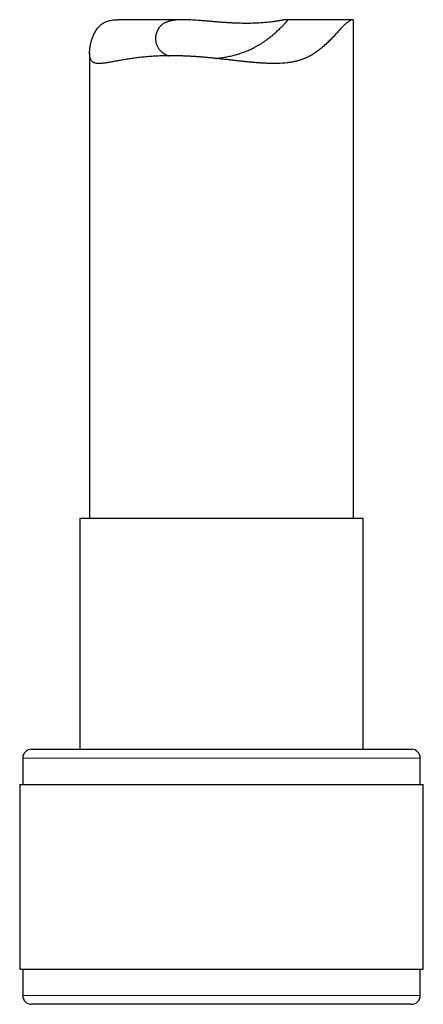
# Model space of a CAD drawing. Header units: millimetres. Extents: x 8 to 869, y 12 to 812.
# Tile 16 of 230: x 191 to 213, y 493 to 549. Entities that reach past the tile are written whole.
import ezdxf

# ---------------------------------------------------------------- set-up
doc = ezdxf.new("R2010")
doc.units = ezdxf.units.MM

msp = doc.modelspace()

# ---------------------------------------------------------------- linework, layer by layer
at = {"color": 7, "linetype": 'Continuous', "lineweight": 30}
for p, q in [((199.848, 548.802), (196.093, 548.802)), ((209.449, 548.802), (205.694, 548.802)), ((209.503, 520.44), (209.503, 548.749)), ((194.503, 546.917), (194.503, 520.44)), ((193.953, 520.44), (193.953, 507.317)), ((210.053, 520.44), (193.953, 520.44)), ((210.053, 507.317), (210.053, 520.44)), ((191.203, 507.317), (212.803, 507.317)), ((190.703, 506.817), (190.703, 505.317)), ((213.303, 505.317), (213.303, 506.817)), ((190.528, 505.317), (190.528, 494.817)), ((190.528, 505.317), (213.478, 505.317)), ((213.478, 494.817), (213.478, 505.317)), ((190.528, 494.817), (213.478, 494.817)), ((190.703, 494.817), (190.703, 493.317)), ((213.303, 493.317), (213.303, 494.817)), ((197.885, 492.817), (191.203, 492.817)), ((212.803, 492.817), (197.885, 492.817))]:
    msp.add_line(p, q, dxfattribs=at)
at = {"color": 252, "linetype": 'Continuous', "lineweight": 0}
for p, q in [((213.303, 506.817), (190.703, 506.817)), ((190.703, 493.317), (197.694, 493.317)), ((197.694, 493.317), (213.303, 493.317))]:
    msp.add_line(p, q, dxfattribs=at)
at = {"color": 7, "linetype": 'Continuous', "lineweight": 30}
for centre, start, end in [((191.203, 506.817), 90, 180), ((212.803, 506.817), 0, 90), ((191.203, 493.317), 180, 270), ((212.803, 493.317), 270, 0)]:
    msp.add_arc(centre, 0.5, start, end, dxfattribs=at)
for points, knots in [([(199.143, 546.751), (199.08, 546.751), (198.954, 546.75), (198.768, 546.747), (198.584, 546.742), (198.402, 546.735), (198.223, 546.726), (198.046, 546.715), (197.872, 546.702), (197.7, 546.688), (197.532, 546.671), (197.367, 546.654), (197.205, 546.635), (197.048, 546.614), (196.896, 546.593), (196.749, 546.572), (196.605, 546.549), (196.465, 546.526), (196.329, 546.503), (196.197, 546.48), (196.069, 546.457), (195.946, 546.435), (195.826, 546.413), (195.711, 546.393), (195.601, 546.374), (195.489, 546.355), (195.379, 546.339), (195.269, 546.325), (195.166, 546.315), (195.07, 546.31), (194.981, 546.311), (194.899, 546.318), (194.824, 546.332), (194.761, 546.352), (194.708, 546.379), (194.663, 546.411), (194.624, 546.449), (194.591, 546.495), (194.563, 546.549), (194.54, 546.611), (194.523, 546.68), (194.511, 546.756), (194.504, 546.837), (194.502, 546.922), (194.504, 547.013), (194.512, 547.107), (194.523, 547.205), (194.539, 547.305), (194.56, 547.407), (194.585, 547.511), (194.614, 547.615), (194.647, 547.719), (194.685, 547.823), (194.728, 547.926), (194.776, 548.028), (194.829, 548.127), (194.888, 548.223), (194.953, 548.314), (195.023, 548.399), (195.1, 548.477), (195.184, 548.547), (195.274, 548.608), (195.37, 548.66), (195.472, 548.704), (195.58, 548.74), (195.695, 548.767), (195.816, 548.787), (195.944, 548.798), (196.036, 548.803), (196.088, 548.801), (196.093, 548.801)], [0, 0, 0, 0, 0.0142612, 0.0285345, 0.0428713, 0.0572082, 0.0715934, 0.0859787, 0.1004445, 0.1149103, 0.1294239, 0.1439374, 0.1585031, 0.1730805, 0.1873263, 0.2015828, 0.2158957, 0.2302086, 0.2445637, 0.2589187, 0.273345, 0.2877713, 0.3022416, 0.3167118, 0.3312314, 0.3457632, 0.3625286, 0.3792939, 0.3961468, 0.4129995, 0.4299595, 0.4469192, 0.4640062, 0.4810927, 0.4953348, 0.5095765, 0.523923, 0.5382693, 0.5527377, 0.5672065, 0.5817898, 0.5963737, 0.6107453, 0.6251351, 0.6395968, 0.6540589, 0.6685664, 0.6830742, 0.6976398, 0.7122055, 0.7267981, 0.7413907, 0.7560132, 0.7706431, 0.7856418, 0.8006401, 0.8156936, 0.8307463, 0.845891, 0.8610347, 0.8763098, 0.8915849, 0.9066565, 0.9217282, 0.9369404, 0.9521528, 0.9675053, 0.9828581, 0.9983367, 1, 1, 1, 1]), ([(201.683, 546.6), (201.695, 546.601), (201.755, 546.608), (201.863, 546.622), (202.008, 546.642), (202.154, 546.665), (202.299, 546.692), (202.444, 546.721), (202.588, 546.753), (202.731, 546.789), (202.871, 546.827), (203.007, 546.868), (203.139, 546.911), (203.269, 546.957), (203.397, 547.006), (203.522, 547.058), (203.645, 547.113), (203.766, 547.17), (203.894, 547.236), (204.03, 547.31), (204.171, 547.392), (204.308, 547.478), (204.439, 547.566), (204.566, 547.656), (204.687, 547.747), (204.804, 547.839), (204.919, 547.934), (205.032, 548.032), (205.142, 548.131), (205.245, 548.227), (205.341, 548.319), (205.428, 548.404), (205.497, 548.473), (205.55, 548.525), (205.589, 548.565), (205.625, 548.602), (205.657, 548.636), (205.684, 548.666), (205.707, 548.694), (205.726, 548.718), (205.74, 548.738), (205.749, 548.756), (205.753, 548.77), (205.753, 548.781), (205.747, 548.79), (205.737, 548.797), (205.722, 548.8), (205.702, 548.802), (205.677, 548.802), (205.646, 548.799), (205.611, 548.795), (205.57, 548.789), (205.525, 548.782), (205.474, 548.773), (205.419, 548.764), (205.358, 548.753), (205.295, 548.742), (205.229, 548.732), (205.163, 548.721), (205.092, 548.71), (204.995, 548.696), (204.869, 548.678), (204.709, 548.659), (204.545, 548.642), (204.381, 548.628), (204.215, 548.616), (204.04, 548.606), (203.859, 548.599), (203.67, 548.594), (203.478, 548.592), (203.284, 548.593), (203.089, 548.596), (202.889, 548.602), (202.686, 548.61), (202.48, 548.621), (202.274, 548.633), (202.068, 548.647), (201.864, 548.663), (201.658, 548.68), (201.453, 548.697), (201.249, 548.715), (201.047, 548.733), (200.846, 548.75), (200.649, 548.766), (200.454, 548.779), (200.263, 548.791), (200.077, 548.798), (199.921, 548.802), (199.792, 548.802), (199.69, 548.8), (199.589, 548.796), (199.494, 548.79), (199.403, 548.782), (199.316, 548.771), (199.233, 548.759), (199.153, 548.744), (199.078, 548.727), (199.002, 548.706), (198.926, 548.682), (198.851, 548.652), (198.78, 548.619), (198.713, 548.583), (198.651, 548.542), (198.593, 548.498), (198.54, 548.45), (198.481, 548.388), (198.42, 548.308), (198.363, 548.209), (198.317, 548.104), (198.284, 547.996), (198.262, 547.884), (198.252, 547.781), (198.252, 547.686), (198.259, 547.601), (198.273, 547.517), (198.294, 547.434), (198.322, 547.353), (198.357, 547.274), (198.4, 547.197), (198.446, 547.132), (198.491, 547.077), (198.533, 547.032), (198.58, 546.988), (198.645, 546.934), (198.733, 546.872), (198.85, 546.808), (198.936, 546.768), (198.984, 546.751), (198.986, 546.75)], [0, 0, 0, 0, 0.00164, 0.008543, 0.015447, 0.0224, 0.029354, 0.036362, 0.043371, 0.050432, 0.057493, 0.064284, 0.071075, 0.07791, 0.084746, 0.091628, 0.098509, 0.10543, 0.112352, 0.121257, 0.1302, 0.13916, 0.148183, 0.15722, 0.16632, 0.175433, 0.184581, 0.194785, 0.205038, 0.215316, 0.225648, 0.236013, 0.246416, 0.252719, 0.259022, 0.265369, 0.271716, 0.278111, 0.284507, 0.29095, 0.297393, 0.303693, 0.309994, 0.316338, 0.322682, 0.329071, 0.33546, 0.341891, 0.348321, 0.354862, 0.361403, 0.367984, 0.374565, 0.381187, 0.387809, 0.394469, 0.40113, 0.407159, 0.413188, 0.419245, 0.425302, 0.436706, 0.448157, 0.459178, 0.46905, 0.478983, 0.488948, 0.498976, 0.509037, 0.519134, 0.528784, 0.538493, 0.548233, 0.558032, 0.567862, 0.577723, 0.587351, 0.597034, 0.606747, 0.616515, 0.626313, 0.63614, 0.645999, 0.655919, 0.665871, 0.675885, 0.685934, 0.696019, 0.702077, 0.708136, 0.71423, 0.720323, 0.726071, 0.731818, 0.737597, 0.743377, 0.748946, 0.754523, 0.761027, 0.767532, 0.774086, 0.780641, 0.787248, 0.793856, 0.800512, 0.807169, 0.818152, 0.829209, 0.840302, 0.851458, 0.862642, 0.873854, 0.882352, 0.89088, 0.899419, 0.908013, 0.916621, 0.925286, 0.933967, 0.942684, 0.948575, 0.954467, 0.960384, 0.966302, 0.977445, 0.988639, 0.999417, 1, 1, 1, 1]), ([(209.502, 548.749), (209.502, 548.752), (209.503, 548.766), (209.496, 548.781), (209.483, 548.795), (209.465, 548.801), (209.442, 548.802), (209.413, 548.797), (209.379, 548.786), (209.34, 548.768), (209.294, 548.743), (209.244, 548.71), (209.19, 548.671), (209.131, 548.624), (209.068, 548.57), (209, 548.508), (208.928, 548.438), (208.853, 548.361), (208.774, 548.277), (208.694, 548.191), (208.614, 548.104), (208.534, 548.017), (208.451, 547.927), (208.338, 547.806), (208.189, 547.651), (208, 547.464), (207.831, 547.31), (207.689, 547.189), (207.578, 547.101), (207.462, 547.014), (207.342, 546.93), (207.218, 546.849), (207.084, 546.77), (206.939, 546.693), (206.783, 546.62), (206.621, 546.554), (206.453, 546.496), (206.278, 546.447), (206.098, 546.406), (205.912, 546.373), (205.724, 546.348), (205.533, 546.33), (205.341, 546.318), (205.145, 546.311), (204.946, 546.31), (204.744, 546.313), (204.539, 546.321), (204.332, 546.332), (204.126, 546.345), (203.923, 546.362), (203.722, 546.38), (203.519, 546.399), (203.315, 546.42), (203.11, 546.442), (202.903, 546.465), (202.696, 546.489), (202.487, 546.512), (202.277, 546.536), (202.067, 546.559), (201.857, 546.582), (201.646, 546.604), (201.435, 546.625), (201.223, 546.646), (201.012, 546.664), (200.801, 546.682), (200.591, 546.697), (200.38, 546.711), (200.171, 546.723), (199.962, 546.733), (199.755, 546.741), (199.549, 546.747), (199.345, 546.75), (199.21, 546.751), (199.143, 546.751)], [0, 0, 0, 0, 0.005803, 0.023421, 0.036639, 0.049858, 0.063155, 0.076451, 0.089841, 0.10323, 0.116722, 0.130213, 0.143453, 0.156694, 0.170043, 0.183393, 0.196855, 0.210317, 0.223869, 0.237422, 0.249714, 0.262007, 0.274329, 0.286651, 0.311173, 0.33573, 0.360466, 0.372858, 0.385249, 0.397856, 0.410463, 0.423114, 0.435765, 0.449983, 0.464201, 0.478534, 0.492866, 0.507336, 0.521807, 0.536405, 0.551004, 0.565179, 0.579354, 0.593617, 0.60788, 0.62222, 0.636561, 0.650968, 0.665375, 0.678995, 0.692627, 0.706318, 0.720009, 0.733744, 0.747478, 0.761284, 0.77509, 0.788938, 0.802787, 0.816683, 0.830589, 0.844542, 0.858505, 0.872532, 0.886558, 0.900633, 0.914707, 0.928866, 0.943025, 0.957236, 0.971447, 0.985717, 1, 1, 1, 1])]:
    msp.add_open_spline(points, degree=3, knots=knots, dxfattribs=at)

doc.saveas('drawing.dxf')
